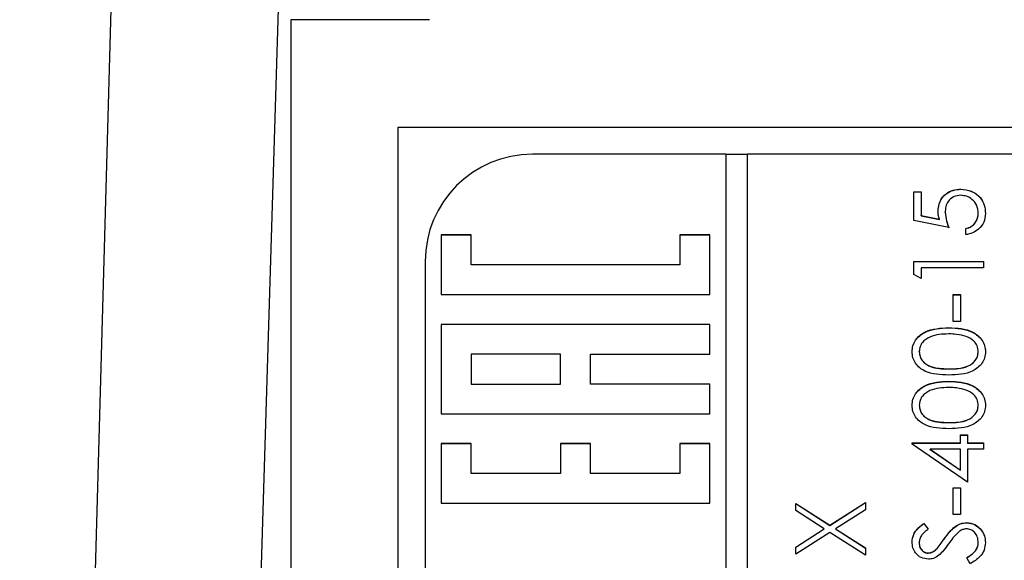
# Model space of a CAD drawing. Header units: millimetres. Extents: x 358 to 1311, y -31 to 892.
# Tile 21 of 29: x 931 to 950, y 459 to 469. Entities that reach past the tile are written whole.
import ezdxf

# ---------------------------------------------------------------- set-up
doc = ezdxf.new("R2010")
doc.units = ezdxf.units.MM

msp = doc.modelspace()

# ---------------------------------------------------------------- linework, layer by layer
at = {"color": 7, "linetype": 'Continuous', "lineweight": 25}
for p, q in [((933.489, 483.49), (931.401, 408.181)), ((936.451, 469.165), (936.451, 424.165)), ((939.031, 469.165), (936.451, 469.165)), ((938.451, 467.165), (959.451, 467.165)), ((938.451, 426.165), (938.451, 467.165)), ((944.551, 466.658), (940.951, 466.658)), ((944.551, 466.658), (944.551, 426.676)), ((944.951, 466.655), (944.551, 466.655)), ((944.951, 426.676), (944.951, 466.658)), ((956.951, 466.658), (944.951, 466.658)), ((948.051, 465.958), (948.185, 465.958)), ((948.051, 465.425), (948.051, 465.958)), ((948.051, 465.955), (948.185, 465.955)), ((948.185, 465.958), (948.185, 465.516)), ((948.927, 466.005), (948.927, 466.008)), ((948.635, 465.575), (948.635, 465.578)), ((949.251, 465.559), (949.251, 465.562)), ((948.701, 465.292), (948.051, 465.425)), ((948.185, 465.516), (948.527, 465.446)), ((948.185, 465.513), (948.185, 465.516)), ((948.185, 465.513), (948.527, 465.443)), ((948.527, 465.443), (948.527, 465.446)), ((949.018, 465.159), (949.018, 465.275)), ((939.807, 465.153), (939.251, 465.153)), ((939.251, 465.153), (939.251, 464.042)), ((939.807, 465.15), (939.251, 465.15)), ((939.807, 464.598), (939.807, 465.153)), ((944.251, 465.153), (943.696, 465.153)), ((943.696, 465.153), (943.696, 464.598)), ((944.251, 465.15), (943.696, 465.15)), ((944.251, 464.042), (944.251, 465.153)), ((938.951, 464.659), (938.951, 428.675)), ((948.051, 464.659), (949.351, 464.659)), ((948.051, 464.418), (948.051, 464.659)), ((948.051, 464.656), (949.351, 464.656)), ((949.351, 464.659), (949.351, 464.542)), ((943.696, 464.598), (939.807, 464.598)), ((939.807, 464.595), (939.807, 464.598)), ((943.696, 464.595), (939.807, 464.595)), ((943.696, 464.595), (943.696, 464.598)), ((948.185, 464.542), (948.185, 464.342)), ((949.351, 464.542), (948.185, 464.542)), ((948.185, 464.342), (948.051, 464.418)), ((939.251, 464.042), (944.251, 464.042)), ((948.785, 464.042), (948.918, 464.042)), ((948.785, 463.543), (948.785, 464.042)), ((948.785, 464.039), (948.918, 464.039)), ((948.918, 464.042), (948.918, 463.543)), ((948.918, 463.543), (948.785, 463.543)), ((944.251, 463.487), (939.251, 463.487)), ((939.251, 463.487), (939.251, 461.821)), ((944.251, 463.484), (939.251, 463.484)), ((944.251, 462.932), (944.251, 463.487)), ((948.702, 463.423), (948.702, 463.426)), ((948.151, 462.978), (948.151, 462.981)), ((949.251, 462.978), (949.251, 462.981)), ((941.474, 462.932), (939.807, 462.932)), ((939.807, 462.932), (939.807, 462.376)), ((941.474, 462.376), (941.474, 462.932)), ((942.029, 462.376), (942.029, 462.932)), ((942.029, 462.932), (944.251, 462.932)), ((948.701, 462.657), (948.701, 462.66)), ((948.702, 462.423), (948.702, 462.426)), ((939.807, 462.373), (939.807, 462.376)), ((939.807, 462.376), (941.474, 462.376)), ((939.807, 462.373), (941.474, 462.373)), ((941.474, 462.373), (941.474, 462.376)), ((944.251, 462.376), (942.029, 462.376)), ((942.029, 462.373), (942.029, 462.376)), ((944.251, 462.373), (942.029, 462.373)), ((944.251, 461.821), (944.251, 462.376)), ((948.151, 461.979), (948.151, 461.982)), ((949.251, 461.979), (949.251, 461.982)), ((939.251, 461.821), (944.251, 461.821)), ((948.701, 461.657), (948.701, 461.66)), ((948.918, 461.427), (949.051, 461.427)), ((948.918, 461.277), (948.918, 461.427)), ((948.918, 461.424), (949.051, 461.424)), ((949.051, 461.427), (949.051, 461.277)), ((939.807, 461.266), (939.251, 461.266)), ((939.251, 461.266), (939.251, 460.155)), ((939.807, 461.263), (939.251, 461.263)), ((939.807, 460.71), (939.807, 461.266)), ((942.029, 461.266), (941.474, 461.266)), ((941.474, 461.266), (941.474, 460.71)), ((942.029, 461.263), (941.474, 461.263)), ((942.029, 460.71), (942.029, 461.266)), ((944.251, 461.266), (943.696, 461.266)), ((943.696, 461.266), (943.696, 460.71)), ((944.251, 461.263), (943.696, 461.263)), ((944.251, 460.155), (944.251, 461.266)), ((948.018, 461.277), (948.918, 461.277)), ((948.018, 461.253), (948.018, 461.277)), ((948.018, 461.274), (948.918, 461.274)), ((949.051, 460.544), (948.018, 461.253)), ((948.353, 461.157), (948.353, 461.16)), ((948.353, 461.16), (948.918, 460.773)), ((948.918, 461.16), (948.353, 461.16)), ((948.353, 461.157), (948.918, 460.77)), ((948.918, 461.274), (948.918, 461.277)), ((948.918, 460.773), (948.918, 461.16)), ((949.051, 461.277), (949.351, 461.277)), ((949.051, 461.274), (949.051, 461.277)), ((949.051, 461.274), (949.351, 461.274)), ((949.051, 461.16), (949.051, 460.544)), ((949.351, 461.16), (949.051, 461.16)), ((949.351, 461.277), (949.351, 461.16)), ((948.918, 460.77), (948.918, 460.773)), ((941.474, 460.71), (939.807, 460.71)), ((939.807, 460.708), (939.807, 460.71)), ((941.474, 460.708), (939.807, 460.708)), ((941.474, 460.708), (941.474, 460.71)), ((943.696, 460.71), (942.029, 460.71)), ((942.029, 460.708), (942.029, 460.71)), ((943.696, 460.708), (942.029, 460.708)), ((943.696, 460.708), (943.696, 460.71)), ((948.785, 460.444), (948.918, 460.444)), ((948.785, 459.944), (948.785, 460.444)), ((948.785, 460.441), (948.918, 460.441)), ((948.918, 460.444), (948.918, 459.944)), ((939.251, 460.155), (944.251, 460.155)), ((945.851, 460.152), (946.488, 459.745)), ((945.851, 460.018), (945.851, 460.152)), ((945.851, 460.149), (946.488, 459.742)), ((946.488, 459.745), (947.151, 460.169)), ((946.488, 459.742), (947.151, 460.166)), ((947.151, 460.034), (946.593, 459.678)), ((947.151, 460.169), (947.151, 460.034)), ((946.383, 459.678), (945.851, 460.018)), ((948.918, 459.944), (948.785, 459.944)), ((945.851, 459.337), (946.383, 459.678)), ((945.851, 459.334), (946.383, 459.675)), ((946.383, 459.675), (946.383, 459.678)), ((946.488, 459.742), (946.488, 459.745)), ((946.593, 459.678), (947.151, 459.321)), ((946.593, 459.675), (946.593, 459.678)), ((946.593, 459.675), (947.151, 459.318)), ((948.238, 459.778), (948.318, 459.672)), ((948.238, 459.775), (948.238, 459.778)), ((948.238, 459.775), (948.318, 459.669)), ((949.033, 459.791), (949.033, 459.794)), ((946.488, 459.61), (945.851, 459.203)), ((947.151, 459.186), (946.488, 459.61)), ((948.613, 459.485), (948.613, 459.488)), ((945.851, 459.203), (945.851, 459.337)), ((947.151, 459.321), (947.151, 459.186)), ((948.151, 459.415), (948.151, 459.418)), ((948.484, 459.31), (948.484, 459.313)), ((949.251, 459.42), (949.251, 459.423)), ((948.316, 459.225), (948.316, 459.228)), ((949.101, 459.028), (949.035, 459.138))]:
    msp.add_line(p, q, dxfattribs=at)
at = {"color": 7, "linetype": 'Continuous', "lineweight": 25, "flags": 128}
msp.add_lwpolyline([(934.162, 401.601), (935.023, 430.053), (935.922, 459.609), (936.785, 487.865)], dxfattribs=at)
at = {"color": 7, "linetype": 'Continuous', "lineweight": 25}
msp.add_arc((940.951, 464.658), 2, 89.9874, 179.9874, dxfattribs=at)
for points, knots in [([(948.501, 465.599), (948.508, 465.661), (948.521, 465.786), (948.638, 465.922), (948.78, 465.998), (948.878, 466.005), (948.927, 466.008)], [0, 0, 0, 0, 0.2796881, 0.5590255, 0.7792916, 1, 1, 1, 1]), ([(948.501, 465.596), (948.508, 465.658), (948.521, 465.783), (948.638, 465.919), (948.78, 465.995), (948.878, 466.002), (948.927, 466.005)], [0, 0, 0, 0, 0.279688, 0.559025, 0.779292, 1, 1, 1, 1]), ([(948.922, 465.892), (948.877, 465.887), (948.787, 465.877), (948.689, 465.79), (948.641, 465.684), (948.637, 465.613), (948.635, 465.578)], [0, 0, 0, 0, 0.279539, 0.558617, 0.779047, 1, 1, 1, 1]), ([(949.251, 465.562), (949.246, 465.61), (949.234, 465.708), (949.145, 465.816), (949.037, 465.882), (948.96, 465.888), (948.922, 465.892)], [0, 0, 0, 0, 0.279617, 0.559357, 0.779559, 1, 1, 1, 1]), ([(948.927, 466.008), (948.994, 466.001), (949.129, 465.985), (949.286, 465.869), (949.373, 465.714), (949.381, 465.608), (949.385, 465.555)], [0, 0, 0, 0, 0.279864, 0.559271, 0.779424, 1, 1, 1, 1]), ([(948.927, 466.005), (948.994, 465.998), (949.129, 465.982), (949.286, 465.866), (949.373, 465.711), (949.381, 465.605), (949.385, 465.552)], [0, 0, 0, 0, 0.279864, 0.559271, 0.779424, 1, 1, 1, 1]), ([(948.527, 465.446), (948.519, 465.474), (948.505, 465.524), (948.502, 465.576), (948.501, 465.599)], [0, 0, 0, 0, 0.560064, 1, 1, 1, 1]), ([(948.635, 465.578), (948.64, 465.523), (948.651, 465.425), (948.686, 465.332), (948.701, 465.292)], [0, 0, 0, 0, 0.559416, 1, 1, 1, 1]), ([(948.635, 465.575), (948.64, 465.52), (948.651, 465.422), (948.686, 465.329), (948.701, 465.289)], [0, 0, 0, 0, 0.559416, 1, 1, 1, 1]), ([(949.018, 465.275), (949.055, 465.285), (949.128, 465.305), (949.202, 465.385), (949.244, 465.473), (949.249, 465.532), (949.251, 465.562)], [0, 0, 0, 0, 0.28005, 0.559166, 0.779583, 1, 1, 1, 1]), ([(949.018, 465.272), (949.055, 465.282), (949.128, 465.302), (949.202, 465.382), (949.244, 465.47), (949.249, 465.529), (949.251, 465.559)], [0, 0, 0, 0, 0.2800502, 0.5591657, 0.7795831, 1, 1, 1, 1]), ([(949.385, 465.555), (949.379, 465.499), (949.368, 465.388), (949.268, 465.262), (949.147, 465.184), (949.061, 465.167), (949.018, 465.159)], [0, 0, 0, 0, 0.279625, 0.559019, 0.77938, 1, 1, 1, 1]), ([(948.018, 462.977), (948.021, 463.016), (948.027, 463.092), (948.095, 463.232), (948.312, 463.407), (948.546, 463.418), (948.702, 463.426)], [0, 0, 0, 0, 0.1256, 0.251197, 0.500581, 1, 1, 1, 1]), ([(948.018, 462.974), (948.021, 463.013), (948.027, 463.089), (948.095, 463.229), (948.312, 463.404), (948.546, 463.416), (948.702, 463.423)], [0, 0, 0, 0, 0.1256, 0.251197, 0.500581, 1, 1, 1, 1]), ([(948.702, 463.426), (948.858, 463.419), (949.092, 463.408), (949.307, 463.231), (949.375, 463.092), (949.382, 463.016), (949.385, 462.977)], [0, 0, 0, 0, 0.499407, 0.748743, 0.874372, 1, 1, 1, 1]), ([(948.702, 463.423), (948.858, 463.416), (949.092, 463.405), (949.307, 463.228), (949.375, 463.089), (949.382, 463.013), (949.385, 462.974)], [0, 0, 0, 0, 0.499407, 0.748743, 0.874372, 1, 1, 1, 1]), ([(948.701, 463.309), (948.581, 463.305), (948.4, 463.297), (948.221, 463.176), (948.161, 463.071), (948.154, 463.011), (948.151, 462.981)], [0, 0, 0, 0, 0.500072, 0.749021, 0.874598, 1, 1, 1, 1]), ([(949.028, 463.26), (948.968, 463.277), (948.861, 463.306), (948.75, 463.308), (948.701, 463.309)], [0, 0, 0, 0, 0.5595988, 1, 1, 1, 1]), ([(949.251, 462.981), (949.247, 463.017), (949.238, 463.088), (949.164, 463.198), (949.08, 463.236), (949.028, 463.26)], [0, 0, 0, 0, 0.280257, 0.560781, 1, 1, 1, 1]), ([(948.702, 462.543), (948.547, 462.548), (948.352, 462.554), (948.157, 462.675), (948.079, 462.76), (948.027, 462.864), (948.021, 462.939), (948.018, 462.977)], [0, 0, 0, 0, 0.498702, 0.624177, 0.749467, 0.874745, 1, 1, 1, 1]), ([(948.151, 462.981), (948.154, 462.952), (948.16, 462.892), (948.206, 462.813), (948.27, 462.75), (948.428, 462.664), (948.58, 462.662), (948.701, 462.66)], [0, 0, 0, 0, 0.125139, 0.250418, 0.375519, 0.500847, 1, 1, 1, 1]), ([(948.151, 462.978), (948.154, 462.949), (948.16, 462.889), (948.206, 462.81), (948.27, 462.747), (948.428, 462.661), (948.58, 462.659), (948.701, 462.657)], [0, 0, 0, 0, 0.125139, 0.250418, 0.375519, 0.500847, 1, 1, 1, 1]), ([(948.701, 462.66), (948.823, 462.661), (949.005, 462.662), (949.182, 462.787), (949.242, 462.892), (949.248, 462.952), (949.251, 462.981)], [0, 0, 0, 0, 0.500291, 0.749086, 0.874606, 1, 1, 1, 1]), ([(948.701, 462.657), (948.823, 462.658), (949.005, 462.659), (949.182, 462.784), (949.242, 462.889), (949.248, 462.949), (949.251, 462.978)], [0, 0, 0, 0, 0.500291, 0.749086, 0.874606, 1, 1, 1, 1]), ([(949.385, 462.977), (949.382, 462.94), (949.375, 462.864), (949.307, 462.726), (949.089, 462.555), (948.857, 462.548), (948.702, 462.543)], [0, 0, 0, 0, 0.125551, 0.25109, 0.50025, 1, 1, 1, 1]), ([(948.018, 461.978), (948.021, 462.016), (948.027, 462.093), (948.095, 462.232), (948.312, 462.408), (948.546, 462.419), (948.702, 462.426)], [0, 0, 0, 0, 0.1256001, 0.2511969, 0.5005813, 1, 1, 1, 1]), ([(948.018, 461.975), (948.021, 462.013), (948.027, 462.09), (948.095, 462.229), (948.312, 462.405), (948.546, 462.416), (948.702, 462.423)], [0, 0, 0, 0, 0.1256, 0.251197, 0.500581, 1, 1, 1, 1]), ([(948.702, 462.426), (948.858, 462.419), (949.092, 462.408), (949.307, 462.232), (949.375, 462.093), (949.382, 462.016), (949.385, 461.978)], [0, 0, 0, 0, 0.4994065, 0.7487427, 0.8743724, 1, 1, 1, 1]), ([(948.702, 462.423), (948.858, 462.416), (949.092, 462.405), (949.307, 462.229), (949.375, 462.09), (949.382, 462.013), (949.385, 461.975)], [0, 0, 0, 0, 0.499407, 0.748743, 0.874372, 1, 1, 1, 1]), ([(948.701, 462.31), (948.581, 462.305), (948.4, 462.298), (948.221, 462.176), (948.161, 462.071), (948.154, 462.012), (948.151, 461.982)], [0, 0, 0, 0, 0.500072, 0.749021, 0.874598, 1, 1, 1, 1]), ([(949.028, 462.261), (948.968, 462.277), (948.861, 462.307), (948.75, 462.309), (948.701, 462.31)], [0, 0, 0, 0, 0.559599, 1, 1, 1, 1]), ([(949.251, 461.982), (949.247, 462.017), (949.238, 462.088), (949.164, 462.198), (949.08, 462.237), (949.028, 462.261)], [0, 0, 0, 0, 0.280257, 0.560781, 1, 1, 1, 1]), ([(948.702, 461.543), (948.547, 461.548), (948.352, 461.555), (948.157, 461.676), (948.079, 461.76), (948.027, 461.864), (948.021, 461.94), (948.018, 461.978)], [0, 0, 0, 0, 0.498702, 0.624177, 0.749467, 0.874745, 1, 1, 1, 1]), ([(948.151, 461.982), (948.154, 461.952), (948.16, 461.892), (948.206, 461.813), (948.27, 461.75), (948.428, 461.664), (948.58, 461.662), (948.701, 461.66)], [0, 0, 0, 0, 0.125139, 0.250418, 0.375519, 0.500847, 1, 1, 1, 1]), ([(948.151, 461.979), (948.154, 461.949), (948.16, 461.889), (948.206, 461.81), (948.27, 461.747), (948.428, 461.661), (948.58, 461.659), (948.701, 461.657)], [0, 0, 0, 0, 0.1251388, 0.2504182, 0.3755189, 0.5008471, 1, 1, 1, 1]), ([(948.701, 461.66), (948.823, 461.661), (949.005, 461.662), (949.182, 461.787), (949.242, 461.893), (949.248, 461.952), (949.251, 461.982)], [0, 0, 0, 0, 0.500291, 0.749086, 0.874606, 1, 1, 1, 1]), ([(948.701, 461.657), (948.823, 461.658), (949.005, 461.659), (949.182, 461.784), (949.242, 461.89), (949.248, 461.949), (949.251, 461.979)], [0, 0, 0, 0, 0.500291, 0.749086, 0.874606, 1, 1, 1, 1]), ([(949.385, 461.978), (949.382, 461.94), (949.375, 461.864), (949.307, 461.726), (949.089, 461.555), (948.857, 461.548), (948.702, 461.543)], [0, 0, 0, 0, 0.125551, 0.25109, 0.50025, 1, 1, 1, 1]), ([(948.018, 459.431), (948.024, 459.48), (948.033, 459.56), (948.096, 459.655), (948.163, 459.721), (948.213, 459.759), (948.238, 459.778)], [0, 0, 0, 0, 0.3387292, 0.5588354, 0.7793438, 1, 1, 1, 1]), ([(948.018, 459.428), (948.024, 459.477), (948.033, 459.557), (948.096, 459.652), (948.163, 459.718), (948.213, 459.756), (948.238, 459.775)], [0, 0, 0, 0, 0.338729, 0.558835, 0.779344, 1, 1, 1, 1]), ([(948.318, 459.672), (948.29, 459.65), (948.244, 459.613), (948.188, 459.552), (948.157, 459.488), (948.153, 459.442), (948.151, 459.418)], [0, 0, 0, 0, 0.340409, 0.560482, 0.78018, 1, 1, 1, 1]), ([(948.613, 459.488), (948.65, 459.537), (948.71, 459.618), (948.811, 459.716), (948.914, 459.78), (948.993, 459.789), (949.033, 459.794)], [0, 0, 0, 0, 0.340499, 0.560704, 0.780578, 1, 1, 1, 1]), ([(948.613, 459.485), (948.65, 459.534), (948.71, 459.615), (948.811, 459.713), (948.914, 459.777), (948.993, 459.786), (949.033, 459.791)], [0, 0, 0, 0, 0.340499, 0.560704, 0.780578, 1, 1, 1, 1]), ([(949.031, 459.678), (949.005, 459.674), (948.959, 459.669), (948.92, 459.643), (948.903, 459.631)], [0, 0, 0, 0, 0.55899, 1, 1, 1, 1]), ([(949.251, 459.423), (949.248, 459.458), (949.241, 459.528), (949.188, 459.613), (949.113, 459.667), (949.058, 459.674), (949.031, 459.678)], [0, 0, 0, 0, 0.280276, 0.560148, 0.780153, 1, 1, 1, 1]), ([(949.033, 459.794), (949.086, 459.787), (949.192, 459.772), (949.306, 459.669), (949.374, 459.549), (949.381, 459.465), (949.385, 459.423)], [0, 0, 0, 0, 0.279183, 0.559085, 0.779446, 1, 1, 1, 1]), ([(949.033, 459.791), (949.086, 459.784), (949.192, 459.769), (949.306, 459.666), (949.374, 459.546), (949.381, 459.462), (949.385, 459.42)], [0, 0, 0, 0, 0.279183, 0.559085, 0.779446, 1, 1, 1, 1]), ([(948.484, 459.313), (948.509, 459.346), (948.553, 459.403), (948.595, 459.462), (948.613, 459.488)], [0, 0, 0, 0, 0.559906, 1, 1, 1, 1]), ([(948.484, 459.31), (948.509, 459.343), (948.553, 459.4), (948.595, 459.459), (948.613, 459.485)], [0, 0, 0, 0, 0.559906, 1, 1, 1, 1]), ([(948.903, 459.631), (948.861, 459.591), (948.784, 459.519), (948.723, 459.434), (948.696, 459.397)], [0, 0, 0, 0, 0.559496, 1, 1, 1, 1]), ([(948.321, 459.111), (948.275, 459.117), (948.183, 459.128), (948.083, 459.217), (948.027, 459.323), (948.021, 459.395), (948.018, 459.431)], [0, 0, 0, 0, 0.279553, 0.558798, 0.779378, 1, 1, 1, 1]), ([(948.151, 459.418), (948.153, 459.392), (948.157, 459.339), (948.198, 459.276), (948.254, 459.234), (948.295, 459.23), (948.316, 459.228)], [0, 0, 0, 0, 0.280274, 0.559931, 0.77992, 1, 1, 1, 1]), ([(948.151, 459.415), (948.153, 459.389), (948.157, 459.336), (948.198, 459.273), (948.254, 459.231), (948.295, 459.227), (948.316, 459.225)], [0, 0, 0, 0, 0.280274, 0.559931, 0.77992, 1, 1, 1, 1]), ([(948.316, 459.228), (948.334, 459.229), (948.37, 459.232), (948.43, 459.261), (948.463, 459.293), (948.484, 459.313)], [0, 0, 0, 0, 0.279946, 0.559774, 1, 1, 1, 1]), ([(948.316, 459.225), (948.334, 459.226), (948.37, 459.229), (948.43, 459.258), (948.463, 459.29), (948.484, 459.31)], [0, 0, 0, 0, 0.279946, 0.559774, 1, 1, 1, 1]), ([(948.696, 459.397), (948.666, 459.354), (948.613, 459.279), (948.548, 459.213), (948.519, 459.184)], [0, 0, 0, 0, 0.560413, 1, 1, 1, 1]), ([(949.035, 459.138), (949.094, 459.176), (949.177, 459.23), (949.243, 459.34), (949.248, 459.395), (949.251, 459.423)], [0, 0, 0, 0, 0.559321, 0.779782, 1, 1, 1, 1]), ([(949.035, 459.135), (949.094, 459.173), (949.177, 459.227), (949.243, 459.337), (949.248, 459.392), (949.251, 459.42)], [0, 0, 0, 0, 0.559321, 0.779782, 1, 1, 1, 1]), ([(949.385, 459.423), (949.38, 459.375), (949.37, 459.279), (949.272, 459.131), (949.166, 459.067), (949.101, 459.028)], [0, 0, 0, 0, 0.27988, 0.559666, 1, 1, 1, 1]), ([(948.519, 459.184), (948.486, 459.161), (948.425, 459.12), (948.353, 459.114), (948.321, 459.111)], [0, 0, 0, 0, 0.55984, 1, 1, 1, 1])]:
    msp.add_open_spline(points, degree=3, knots=knots, dxfattribs=at)

doc.saveas('drawing.dxf')
